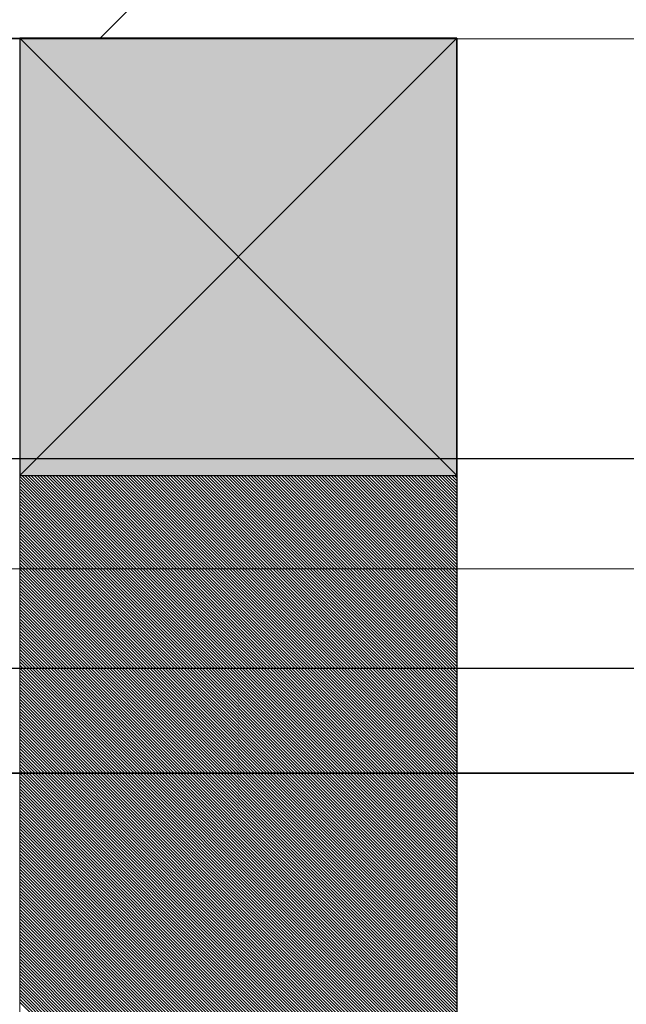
# Model space of a CAD drawing. Header units: millimetres. Extents: x 811 to 573824, y 137 to 100812.
# Tile 83 of 143: x 450400 to 450435, y 70680 to 70736. Entities that reach past the tile are written whole.
import ezdxf

# ---------------------------------------------------------------- set-up
doc = ezdxf.new("R2010")
doc.units = ezdxf.units.MM
doc.header["$LTSCALE"] = 3
doc.header["$MEASUREMENT"] = 0
for name, color, linetype, lineweight in [('KITCHEN EQUIPMENTS', 251, 'Continuous', 0), ('NEW BRICKWORK', 1, 'Continuous', 0), ('S Fur', 44, 'Continuous', 20), ('S-Hatch_8', 7, 'Continuous', 0), ('SA EQUIP', 250, 'Continuous', 25), ('Wall', 7, 'Continuous', 25)]:
    doc.layers.add(name, color=color, linetype=linetype, lineweight=lineweight)

# ---------------------------------------------------------------- blocks, each defined once
blk = doc.blocks.new('xzgredgr')
at = {"layer": 'KITCHEN EQUIPMENTS'}
for p, q in [((450124.926, 70735.189, 0.118), (451024.926, 70735.189, 0.118)), ((450124.926, 70735.189, 0.118), (450524.926, 70735.189, 0.118)), ((450154.925, 70704.886, 0.118), (450974.549, 70704.886, 0.118))]:
    blk.add_line(p, q, dxfattribs=at)
blk = doc.blocks.new('SEATING')
at = {"layer": 'S Fur', "lineweight": 25, "elevation": 0.18}
for points in [[(101975.483, 80587.82), (102875.481, 80587.82), (102875.481, 80569.821), (101975.483, 80569.821)], [(102875.481, 80575.821), (101999.167, 80575.821), (101999.167, 80569.821), (102875.481, 80569.821)]]:
    blk.add_lwpolyline(points, close=True, dxfattribs=at)
blk = doc.blocks.new('BAR BACK DISPLAY SHELVES')
at = {"layer": 'SA EQUIP', "ltscale": 0.5, "true_color": 0xffffff}
h = blk.add_hatch(color=7, dxfattribs=at)
h.dxf.hatch_style = 1
h.paths.add_polyline_path([(68586.058, 78065.555), (68561.058, 78065.555), (68561.058, 78040.555), (68586.058, 78040.555)])
at = {"layer": 'S Fur'}
for p, q in [((68561.058, 77597.904, 0.181), (68561.058, 78040.554, 0.181)), ((68561.058, 78040.554, 0.181), (68586.058, 78040.554, 0.181)), ((68586.058, 78040.554, 0.181), (68586.058, 77597.904, 0.181))]:
    blk.add_line(p, q, dxfattribs=at)
at = {"layer": 'S-Hatch_8', "color": 0, "linetype": 'Continuous'}
for p, q in [((68586.058, 78015.668, 0.181), (68561.171, 78040.554, 0.181)), ((68586.058, 78015.844, 0.181), (68561.348, 78040.554, 0.181)), ((68586.058, 78016.021, 0.181), (68561.525, 78040.554, 0.181)), ((68586.058, 78016.198, 0.181), (68561.701, 78040.554, 0.181)), ((68586.058, 78016.375, 0.181), (68561.878, 78040.554, 0.181)), ((68586.058, 78016.552, 0.181), (68562.055, 78040.554, 0.181)), ((68586.058, 78016.728, 0.181), (68562.232, 78040.554, 0.181)), ((68586.058, 78016.905, 0.181), (68562.408, 78040.554, 0.181)), ((68586.058, 78017.082, 0.181), (68562.585, 78040.554, 0.181)), ((68586.058, 78017.259, 0.181), (68562.762, 78040.554, 0.181)), ((68586.058, 78017.435, 0.181), (68562.939, 78040.554, 0.181)), ((68586.058, 78017.612, 0.181), (68563.116, 78040.554, 0.181)), ((68586.058, 78017.789, 0.181), (68563.292, 78040.554, 0.181)), ((68586.058, 78017.966, 0.181), (68563.469, 78040.554, 0.181)), ((68586.058, 78018.143, 0.181), (68563.646, 78040.554, 0.181)), ((68586.058, 78018.319, 0.181), (68563.823, 78040.554, 0.181)), ((68586.058, 78018.496, 0.181), (68563.999, 78040.554, 0.181)), ((68586.058, 78018.673, 0.181), (68564.176, 78040.554, 0.181)), ((68586.058, 78018.85, 0.181), (68564.353, 78040.554, 0.181)), ((68586.058, 78019.026, 0.181), (68564.53, 78040.554, 0.181)), ((68586.058, 78019.203, 0.181), (68564.707, 78040.554, 0.181)), ((68586.058, 78019.38, 0.181), (68564.883, 78040.554, 0.181)), ((68586.058, 78019.557, 0.181), (68565.06, 78040.554, 0.181)), ((68586.058, 78019.734, 0.181), (68565.237, 78040.554, 0.181)), ((68586.058, 78019.91, 0.181), (68565.414, 78040.554, 0.181)), ((68586.058, 78020.087, 0.181), (68565.59, 78040.554, 0.181)), ((68586.058, 78020.264, 0.181), (68565.767, 78040.554, 0.181)), ((68586.058, 78020.441, 0.181), (68565.944, 78040.554, 0.181)), ((68586.058, 78020.617, 0.181), (68566.121, 78040.554, 0.181)), ((68586.058, 78020.794, 0.181), (68566.298, 78040.554, 0.181)), ((68586.058, 78020.971, 0.181), (68566.474, 78040.554, 0.181)), ((68586.058, 78021.148, 0.181), (68566.651, 78040.554, 0.181)), ((68586.058, 78021.325, 0.181), (68566.828, 78040.554, 0.181)), ((68586.058, 78021.501, 0.181), (68567.005, 78040.554, 0.181)), ((68586.058, 78021.678, 0.181), (68567.181, 78040.554, 0.181)), ((68586.058, 78021.855, 0.181), (68567.358, 78040.554, 0.181)), ((68586.058, 78022.032, 0.181), (68567.535, 78040.554, 0.181)), ((68586.058, 78022.208, 0.181), (68567.712, 78040.554, 0.181)), ((68586.058, 78022.385, 0.181), (68567.888, 78040.554, 0.181)), ((68586.058, 78022.562, 0.181), (68568.065, 78040.554, 0.181)), ((68586.058, 78022.739, 0.181), (68568.242, 78040.554, 0.181)), ((68586.058, 78022.916, 0.181), (68568.419, 78040.554, 0.181)), ((68586.058, 78023.092, 0.181), (68568.596, 78040.554, 0.181)), ((68586.058, 78023.269, 0.181), (68568.772, 78040.554, 0.181)), ((68586.058, 78023.446, 0.181), (68568.949, 78040.554, 0.181)), ((68586.058, 78023.623, 0.181), (68569.126, 78040.554, 0.181)), ((68586.058, 78023.799, 0.181), (68569.303, 78040.554, 0.181)), ((68586.058, 78023.976, 0.181), (68569.479, 78040.554, 0.181)), ((68586.058, 78024.153, 0.181), (68569.656, 78040.554, 0.181)), ((68586.058, 78024.33, 0.181), (68569.833, 78040.554, 0.181)), ((68586.058, 78024.507, 0.181), (68570.01, 78040.554, 0.181)), ((68586.058, 78024.683, 0.181), (68570.187, 78040.554, 0.181)), ((68586.058, 78024.86, 0.181), (68570.363, 78040.554, 0.181)), ((68586.058, 78025.037, 0.181), (68570.54, 78040.554, 0.181)), ((68586.058, 78025.214, 0.181), (68570.717, 78040.554, 0.181)), ((68586.058, 78025.39, 0.181), (68570.894, 78040.554, 0.181)), ((68586.058, 78025.567, 0.181), (68571.07, 78040.554, 0.181)), ((68586.058, 78025.744, 0.181), (68571.247, 78040.554, 0.181)), ((68586.058, 78025.921, 0.181), (68571.424, 78040.554, 0.181)), ((68586.058, 78026.098, 0.181), (68571.601, 78040.554, 0.181)), ((68586.058, 78026.274, 0.181), (68571.778, 78040.554, 0.181)), ((68586.058, 78026.451, 0.181), (68571.954, 78040.554, 0.181)), ((68586.058, 78026.628, 0.181), (68572.131, 78040.554, 0.181)), ((68586.058, 78026.805, 0.181), (68572.308, 78040.554, 0.181)), ((68586.058, 78026.981, 0.181), (68572.485, 78040.554, 0.181)), ((68586.058, 78027.158, 0.181), (68572.661, 78040.554, 0.181)), ((68586.058, 78027.335, 0.181), (68572.838, 78040.554, 0.181)), ((68586.058, 78027.512, 0.181), (68573.015, 78040.554, 0.181)), ((68586.058, 78027.689, 0.181), (68573.192, 78040.554, 0.181)), ((68586.058, 78027.865, 0.181), (68573.369, 78040.554, 0.181)), ((68586.058, 78028.042, 0.181), (68573.545, 78040.554, 0.181)), ((68586.058, 78028.219, 0.181), (68573.722, 78040.554, 0.181)), ((68586.058, 78028.396, 0.181), (68573.899, 78040.554, 0.181)), ((68586.058, 78028.572, 0.181), (68574.076, 78040.554, 0.181)), ((68586.058, 78028.749, 0.181), (68574.252, 78040.554, 0.181)), ((68586.058, 78028.926, 0.181), (68574.429, 78040.554, 0.181)), ((68586.058, 78029.103, 0.181), (68574.606, 78040.554, 0.181)), ((68586.058, 78029.28, 0.181), (68574.783, 78040.554, 0.181)), ((68586.058, 78029.456, 0.181), (68574.96, 78040.554, 0.181)), ((68586.058, 78029.633, 0.181), (68575.136, 78040.554, 0.181)), ((68586.058, 78029.81, 0.181), (68575.313, 78040.554, 0.181)), ((68586.058, 78029.987, 0.181), (68575.49, 78040.554, 0.181)), ((68586.058, 78030.163, 0.181), (68575.667, 78040.554, 0.181)), ((68586.058, 78030.34, 0.181), (68575.843, 78040.554, 0.181)), ((68586.058, 78030.517, 0.181), (68576.02, 78040.554, 0.181)), ((68586.058, 78030.694, 0.181), (68576.197, 78040.554, 0.181)), ((68586.058, 78030.871, 0.181), (68576.374, 78040.554, 0.181)), ((68586.058, 78031.047, 0.181), (68576.551, 78040.554, 0.181)), ((68586.058, 78031.224, 0.181), (68576.727, 78040.554, 0.181)), ((68586.058, 78031.401, 0.181), (68576.904, 78040.554, 0.181)), ((68586.058, 78031.578, 0.181), (68577.081, 78040.554, 0.181)), ((68586.058, 78031.754, 0.181), (68577.258, 78040.554, 0.181)), ((68586.058, 78031.931, 0.181), (68577.434, 78040.554, 0.181)), ((68586.058, 78032.108, 0.181), (68577.611, 78040.554, 0.181)), ((68586.058, 78032.285, 0.181), (68577.788, 78040.554, 0.181)), ((68586.058, 78032.461, 0.181), (68577.965, 78040.554, 0.181)), ((68586.058, 78032.638, 0.181), (68578.142, 78040.554, 0.181)), ((68586.058, 78032.815, 0.181), (68578.318, 78040.554, 0.181)), ((68586.058, 78032.992, 0.181), (68578.495, 78040.554, 0.181)), ((68586.058, 78033.169, 0.181), (68578.672, 78040.554, 0.181)), ((68586.058, 78033.345, 0.181), (68578.849, 78040.554, 0.181)), ((68586.058, 78033.522, 0.181), (68579.025, 78040.554, 0.181)), ((68586.058, 78033.699, 0.181), (68579.202, 78040.554, 0.181)), ((68586.058, 78033.876, 0.181), (68579.379, 78040.554, 0.181)), ((68586.058, 78034.052, 0.181), (68579.556, 78040.554, 0.181)), ((68586.058, 78034.229, 0.181), (68579.733, 78040.554, 0.181)), ((68586.058, 78034.406, 0.181), (68579.909, 78040.554, 0.181)), ((68586.058, 78034.583, 0.181), (68580.086, 78040.554, 0.181)), ((68586.058, 78034.76, 0.181), (68580.263, 78040.554, 0.181)), ((68586.058, 78034.936, 0.181), (68580.44, 78040.554, 0.181)), ((68586.058, 78035.113, 0.181), (68580.616, 78040.554, 0.181)), ((68586.058, 78035.29, 0.181), (68580.793, 78040.554, 0.181)), ((68586.058, 78035.467, 0.181), (68580.97, 78040.554, 0.181)), ((68586.058, 78035.643, 0.181), (68581.147, 78040.554, 0.181)), ((68586.058, 78035.82, 0.181), (68581.324, 78040.554, 0.181)), ((68586.058, 78035.997, 0.181), (68581.5, 78040.554, 0.181)), ((68586.058, 78036.174, 0.181), (68581.677, 78040.554, 0.181)), ((68586.058, 78036.351, 0.181), (68581.854, 78040.554, 0.181)), ((68586.058, 78036.527, 0.181), (68582.031, 78040.554, 0.181)), ((68586.058, 78036.704, 0.181), (68582.207, 78040.554, 0.181)), ((68586.058, 78036.881, 0.181), (68582.384, 78040.554, 0.181)), ((68586.058, 78037.058, 0.181), (68582.561, 78040.554, 0.181)), ((68586.058, 78037.234, 0.181), (68582.738, 78040.554, 0.181)), ((68586.058, 78037.411, 0.181), (68582.915, 78040.554, 0.181)), ((68586.058, 78037.588, 0.181), (68583.091, 78040.554, 0.181)), ((68586.058, 78037.765, 0.181), (68583.268, 78040.554, 0.181)), ((68586.058, 78037.942, 0.181), (68583.445, 78040.554, 0.181)), ((68586.058, 78038.118, 0.181), (68583.622, 78040.554, 0.181)), ((68586.058, 78038.295, 0.181), (68583.798, 78040.554, 0.181)), ((68586.058, 78038.472, 0.181), (68583.975, 78040.554, 0.181)), ((68586.058, 78038.649, 0.181), (68584.152, 78040.554, 0.181)), ((68586.058, 78038.825, 0.181), (68584.329, 78040.554, 0.181)), ((68586.058, 78039.002, 0.181), (68584.506, 78040.554, 0.181)), ((68586.058, 78039.179, 0.181), (68584.682, 78040.554, 0.181)), ((68586.058, 78039.356, 0.181), (68584.859, 78040.554, 0.181)), ((68586.058, 78039.533, 0.181), (68585.036, 78040.554, 0.181)), ((68586.058, 78039.709, 0.181), (68585.213, 78040.554, 0.181)), ((68586.058, 78039.886, 0.181), (68585.389, 78040.554, 0.181)), ((68586.058, 78040.063, 0.181), (68585.566, 78040.554, 0.181)), ((68586.058, 78040.24, 0.181), (68585.743, 78040.554, 0.181)), ((68586.058, 78040.416, 0.181), (68585.92, 78040.554, 0.181)), ((68586.058, 78015.491, 0.181), (68561.058, 78040.491, 0.181)), ((68586.058, 78015.314, 0.181), (68561.058, 78040.314, 0.181)), ((68586.058, 78015.137, 0.181), (68561.058, 78040.137, 0.181)), ((68586.058, 78014.961, 0.181), (68561.058, 78039.96, 0.181)), ((68586.058, 78014.784, 0.181), (68561.058, 78039.783, 0.181)), ((68586.058, 78014.607, 0.181), (68561.058, 78039.607, 0.181)), ((68586.058, 78014.43, 0.181), (68561.058, 78039.43, 0.181)), ((68586.058, 78014.253, 0.181), (68561.058, 78039.253, 0.181)), ((68586.058, 78014.077, 0.181), (68561.058, 78039.076, 0.181)), ((68586.058, 78013.9, 0.181), (68561.058, 78038.9, 0.181)), ((68586.058, 78013.723, 0.181), (68561.058, 78038.723, 0.181)), ((68586.058, 78013.546, 0.181), (68561.058, 78038.546, 0.181)), ((68586.058, 78013.37, 0.181), (68561.058, 78038.369, 0.181)), ((68586.058, 78013.193, 0.181), (68561.058, 78038.192, 0.181)), ((68586.058, 78013.016, 0.181), (68561.058, 78038.016, 0.181)), ((68586.058, 78012.839, 0.181), (68561.058, 78037.839, 0.181)), ((68586.058, 78012.663, 0.181), (68561.058, 78037.662, 0.181)), ((68586.058, 78012.486, 0.181), (68561.058, 78037.485, 0.181)), ((68586.058, 78012.309, 0.181), (68561.058, 78037.309, 0.181)), ((68586.058, 78012.132, 0.181), (68561.058, 78037.132, 0.181)), ((68586.058, 78011.955, 0.181), (68561.058, 78036.955, 0.181)), ((68586.058, 78011.779, 0.181), (68561.058, 78036.778, 0.181)), ((68586.058, 78011.602, 0.181), (68561.058, 78036.602, 0.181)), ((68586.058, 78011.425, 0.181), (68561.058, 78036.425, 0.181)), ((68586.058, 78011.248, 0.181), (68561.058, 78036.248, 0.181)), ((68586.058, 78011.072, 0.181), (68561.058, 78036.071, 0.181)), ((68586.058, 78010.895, 0.181), (68561.058, 78035.894, 0.181)), ((68586.058, 78010.718, 0.181), (68561.058, 78035.718, 0.181)), ((68586.058, 78010.541, 0.181), (68561.058, 78035.541, 0.181)), ((68586.058, 78010.364, 0.181), (68561.058, 78035.364, 0.181)), ((68586.058, 78010.188, 0.181), (68561.058, 78035.187, 0.181)), ((68586.058, 78010.011, 0.181), (68561.058, 78035.011, 0.181)), ((68586.058, 78009.834, 0.181), (68561.058, 78034.834, 0.181)), ((68586.058, 78009.657, 0.181), (68561.058, 78034.657, 0.181)), ((68586.058, 78009.481, 0.181), (68561.058, 78034.48, 0.181)), ((68586.058, 78009.304, 0.181), (68561.058, 78034.303, 0.181)), ((68586.058, 78009.127, 0.181), (68561.058, 78034.127, 0.181)), ((68586.058, 78008.95, 0.181), (68561.058, 78033.95, 0.181)), ((68586.058, 78008.773, 0.181), (68561.058, 78033.773, 0.181)), ((68586.058, 78008.597, 0.181), (68561.058, 78033.596, 0.181)), ((68586.058, 78008.42, 0.181), (68561.058, 78033.42, 0.181)), ((68586.058, 78008.243, 0.181), (68561.058, 78033.243, 0.181)), ((68586.058, 78008.066, 0.181), (68561.058, 78033.066, 0.181)), ((68586.058, 78007.89, 0.181), (68561.058, 78032.889, 0.181)), ((68586.058, 78007.713, 0.181), (68561.058, 78032.712, 0.181)), ((68586.058, 78007.536, 0.181), (68561.058, 78032.536, 0.181)), ((68586.058, 78007.359, 0.181), (68561.058, 78032.359, 0.181)), ((68586.058, 78007.182, 0.181), (68561.058, 78032.182, 0.181)), ((68586.058, 78007.006, 0.181), (68561.058, 78032.005, 0.181)), ((68586.058, 78006.829, 0.181), (68561.058, 78031.829, 0.181)), ((68586.058, 78006.652, 0.181), (68561.058, 78031.652, 0.181)), ((68586.058, 78006.475, 0.181), (68561.058, 78031.475, 0.181)), ((68586.058, 78006.299, 0.181), (68561.058, 78031.298, 0.181)), ((68586.058, 78006.122, 0.181), (68561.058, 78031.121, 0.181)), ((68586.058, 78005.945, 0.181), (68561.058, 78030.945, 0.181)), ((68586.058, 78005.768, 0.181), (68561.058, 78030.768, 0.181)), ((68586.058, 78005.591, 0.181), (68561.058, 78030.591, 0.181)), ((68586.058, 78005.415, 0.181), (68561.058, 78030.414, 0.181)), ((68586.058, 78005.238, 0.181), (68561.058, 78030.238, 0.181)), ((68586.058, 78005.061, 0.181), (68561.058, 78030.061, 0.181)), ((68586.058, 78004.884, 0.181), (68561.058, 78029.884, 0.181)), ((68586.058, 78004.708, 0.181), (68561.058, 78029.707, 0.181)), ((68586.058, 78004.531, 0.181), (68561.058, 78029.53, 0.181)), ((68586.058, 78004.354, 0.181), (68561.058, 78029.354, 0.181)), ((68586.058, 78004.177, 0.181), (68561.058, 78029.177, 0.181)), ((68586.058, 78004, 0.181), (68561.058, 78029, 0.181)), ((68586.058, 78003.824, 0.181), (68561.058, 78028.823, 0.181)), ((68586.058, 78003.647, 0.181), (68561.058, 78028.647, 0.181)), ((68586.058, 78003.47, 0.181), (68561.058, 78028.47, 0.181)), ((68586.058, 78003.293, 0.181), (68561.058, 78028.293, 0.181)), ((68586.058, 78003.117, 0.181), (68561.058, 78028.116, 0.181)), ((68586.058, 78002.94, 0.181), (68561.058, 78027.939, 0.181)), ((68586.058, 78002.763, 0.181), (68561.058, 78027.763, 0.181)), ((68586.058, 78002.586, 0.181), (68561.058, 78027.586, 0.181)), ((68586.058, 78002.409, 0.181), (68561.058, 78027.409, 0.181)), ((68586.058, 78002.233, 0.181), (68561.058, 78027.232, 0.181)), ((68586.058, 78002.056, 0.181), (68561.058, 78027.056, 0.181)), ((68586.058, 78001.879, 0.181), (68561.058, 78026.879, 0.181)), ((68586.058, 78001.702, 0.181), (68561.058, 78026.702, 0.181)), ((68586.058, 78001.526, 0.181), (68561.058, 78026.525, 0.181)), ((68586.058, 78001.349, 0.181), (68561.058, 78026.348, 0.181)), ((68586.058, 78001.172, 0.181), (68561.058, 78026.172, 0.181)), ((68586.058, 78000.995, 0.181), (68561.058, 78025.995, 0.181)), ((68586.058, 78000.818, 0.181), (68561.058, 78025.818, 0.181)), ((68586.058, 78000.642, 0.181), (68561.058, 78025.641, 0.181)), ((68586.058, 78000.465, 0.181), (68561.058, 78025.465, 0.181)), ((68586.058, 78000.288, 0.181), (68561.058, 78025.288, 0.181)), ((68586.058, 78000.111, 0.181), (68561.058, 78025.111, 0.181)), ((68586.058, 77999.935, 0.181), (68561.058, 78024.934, 0.181)), ((68586.058, 77999.758, 0.181), (68561.058, 78024.757, 0.181)), ((68586.058, 77999.581, 0.181), (68561.058, 78024.581, 0.181)), ((68586.058, 77999.404, 0.181), (68561.058, 78024.404, 0.181)), ((68586.058, 77999.227, 0.181), (68561.058, 78024.227, 0.181)), ((68586.058, 77999.051, 0.181), (68561.058, 78024.05, 0.181)), ((68586.058, 77998.874, 0.181), (68561.058, 78023.874, 0.181)), ((68586.058, 77998.697, 0.181), (68561.058, 78023.697, 0.181)), ((68586.058, 77998.52, 0.181), (68561.058, 78023.52, 0.181)), ((68586.058, 77998.344, 0.181), (68561.058, 78023.343, 0.181)), ((68586.058, 77998.167, 0.181), (68561.058, 78023.166, 0.181)), ((68586.058, 77997.99, 0.181), (68561.058, 78022.99, 0.181)), ((68586.058, 77997.813, 0.181), (68561.058, 78022.813, 0.181)), ((68586.058, 77997.636, 0.181), (68561.058, 78022.636, 0.181)), ((68586.058, 77997.46, 0.181), (68561.058, 78022.459, 0.181)), ((68586.058, 77997.283, 0.181), (68561.058, 78022.283, 0.181)), ((68586.058, 77997.106, 0.181), (68561.058, 78022.106, 0.181)), ((68586.058, 77996.929, 0.181), (68561.058, 78021.929, 0.181)), ((68586.058, 77996.753, 0.181), (68561.058, 78021.752, 0.181)), ((68586.058, 77996.576, 0.181), (68561.058, 78021.575, 0.181)), ((68586.058, 77996.399, 0.181), (68561.058, 78021.399, 0.181)), ((68586.058, 77996.222, 0.181), (68561.058, 78021.222, 0.181)), ((68586.058, 77996.045, 0.181), (68561.058, 78021.045, 0.181)), ((68586.058, 77995.869, 0.181), (68561.058, 78020.868, 0.181)), ((68586.058, 77995.692, 0.181), (68561.058, 78020.692, 0.181)), ((68586.058, 77995.515, 0.181), (68561.058, 78020.515, 0.181)), ((68586.058, 77995.338, 0.181), (68561.058, 78020.338, 0.181)), ((68586.058, 77995.162, 0.181), (68561.058, 78020.161, 0.181)), ((68586.058, 77994.985, 0.181), (68561.058, 78019.984, 0.181)), ((68586.058, 77994.808, 0.181), (68561.058, 78019.808, 0.181)), ((68586.058, 77994.631, 0.181), (68561.058, 78019.631, 0.181)), ((68586.058, 77994.455, 0.181), (68561.058, 78019.454, 0.181)), ((68586.058, 77994.278, 0.181), (68561.058, 78019.277, 0.181)), ((68586.058, 77994.101, 0.181), (68561.058, 78019.101, 0.181)), ((68586.058, 77993.924, 0.181), (68561.058, 78018.924, 0.181)), ((68586.058, 77993.747, 0.181), (68561.058, 78018.747, 0.181)), ((68586.058, 77993.571, 0.181), (68561.058, 78018.57, 0.181)), ((68586.058, 77993.394, 0.181), (68561.058, 78018.394, 0.181)), ((68586.058, 77993.217, 0.181), (68561.058, 78018.217, 0.181)), ((68586.058, 77993.04, 0.181), (68561.058, 78018.04, 0.181)), ((68586.058, 77992.864, 0.181), (68561.058, 78017.863, 0.181)), ((68586.058, 77992.687, 0.181), (68561.058, 78017.686, 0.181)), ((68586.058, 77992.51, 0.181), (68561.058, 78017.51, 0.181)), ((68586.058, 77992.333, 0.181), (68561.058, 78017.333, 0.181)), ((68586.058, 77992.156, 0.181), (68561.058, 78017.156, 0.181)), ((68586.058, 77991.98, 0.181), (68561.058, 78016.979, 0.181)), ((68586.058, 77991.803, 0.181), (68561.058, 78016.803, 0.181)), ((68586.058, 77991.626, 0.181), (68561.058, 78016.626, 0.181)), ((68586.058, 77991.449, 0.181), (68561.058, 78016.449, 0.181)), ((68586.058, 77991.273, 0.181), (68561.058, 78016.272, 0.181)), ((68586.058, 77991.096, 0.181), (68561.058, 78016.095, 0.181)), ((68586.058, 77990.919, 0.181), (68561.058, 78015.919, 0.181)), ((68586.058, 77990.742, 0.181), (68561.058, 78015.742, 0.181)), ((68586.058, 77990.565, 0.181), (68561.058, 78015.565, 0.181)), ((68586.058, 77990.389, 0.181), (68561.058, 78015.388, 0.181)), ((68586.058, 77990.212, 0.181), (68561.058, 78015.212, 0.181)), ((68586.058, 77990.035, 0.181), (68561.058, 78015.035, 0.181)), ((68586.058, 77989.858, 0.181), (68561.058, 78014.858, 0.181)), ((68586.058, 77989.682, 0.181), (68561.058, 78014.681, 0.181)), ((68586.058, 77989.505, 0.181), (68561.058, 78014.504, 0.181)), ((68586.058, 77989.328, 0.181), (68561.058, 78014.328, 0.181)), ((68586.058, 77989.151, 0.181), (68561.058, 78014.151, 0.181)), ((68586.058, 77988.974, 0.181), (68561.058, 78013.974, 0.181)), ((68586.058, 77988.798, 0.181), (68561.058, 78013.797, 0.181)), ((68586.058, 77988.621, 0.181), (68561.058, 78013.621, 0.181)), ((68586.058, 77988.444, 0.181), (68561.058, 78013.444, 0.181)), ((68586.058, 77988.267, 0.181), (68561.058, 78013.267, 0.181)), ((68586.058, 77988.091, 0.181), (68561.058, 78013.09, 0.181)), ((68586.058, 77987.914, 0.181), (68561.058, 78012.913, 0.181)), ((68586.058, 77987.737, 0.181), (68561.058, 78012.737, 0.181)), ((68586.058, 77987.56, 0.181), (68561.058, 78012.56, 0.181)), ((68586.058, 77987.383, 0.181), (68561.058, 78012.383, 0.181)), ((68586.058, 77987.207, 0.181), (68561.058, 78012.206, 0.181)), ((68586.058, 77987.03, 0.181), (68561.058, 78012.03, 0.181)), ((68586.058, 77986.853, 0.181), (68561.058, 78011.853, 0.181)), ((68586.058, 77986.676, 0.181), (68561.058, 78011.676, 0.181)), ((68586.058, 77986.5, 0.181), (68561.058, 78011.499, 0.181)), ((68586.058, 77986.323, 0.181), (68561.058, 78011.322, 0.181)), ((68586.058, 77986.146, 0.181), (68561.058, 78011.146, 0.181)), ((68586.058, 77985.969, 0.181), (68561.058, 78010.969, 0.181)), ((68586.058, 77985.792, 0.181), (68561.058, 78010.792, 0.181)), ((68586.058, 77985.616, 0.181), (68561.058, 78010.615, 0.181)), ((68586.058, 77985.439, 0.181), (68561.058, 78010.439, 0.181))]:
    blk.add_line(p, q, dxfattribs=at)
at = {"layer": 'SA EQUIP', "ltscale": 0.5, "elevation": 0.181}
blk.add_lwpolyline([(68586.058, 78065.555), (68561.058, 78065.555), (68561.058, 78040.555), (68586.058, 78040.555)], close=True, dxfattribs=at)
for points in [[(68586.058, 78040.555), (68561.058, 78065.555)], [(68586.058, 78065.555), (68561.058, 78040.555)]]:
    blk.add_lwpolyline(points, dxfattribs=at)
at = {"layer": 'Wall'}
for p, q in [((68286.098, 78065.555, 0.181), (68586.058, 78065.555, 0.181)), ((68586.058, 78065.555, 0.181), (68586.058, 77572.904, 0.181))]:
    blk.add_line(p, q, dxfattribs=at)

msp = doc.modelspace()

# ---------------------------------------------------------------- hatches: boundary and pattern name
at = {"layer": 'NEW BRICKWORK'}
h = msp.add_hatch(dxfattribs=at)
h.set_pattern_fill('ANSI32', color=256, scale=300)
h.set_pattern_definition([(45, (6227957.61, 2343389.85), (-79.5495129, 79.5495129), []), (45, (6228010.64, 2343389.85), (-79.5495129, 79.5495129), [])])
h.paths.add_polyline_path([(454988.764, 74895.53), (455774.764, 74895.53), (455774.764, 75695.53), (455924.764, 75695.53), (455924.764, 74895.53), (460965.58, 74895.53), (460965.58, 76695.53), (460355.58, 76695.53), (460355.58, 76845.53), (460965.58, 76845.53), (460965.58, 80395.766), (459665.58, 80395.766), (459665.58, 77895.53), (458665.58, 77895.53), (458665.58, 76845.53), (459455.58, 76845.53), (459455.58, 76695.53), (458515.58, 76695.53), (458515.58, 76895.53), (458265.58, 76895.53), (458265.58, 77045.53), (458515.58, 77045.53), (458515.58, 77895.53), (456615.58, 77895.53), (456615.58, 77045.53), (456865.58, 77045.53), (456865.58, 76895.53), (456465.58, 76895.53), (456465.58, 77895.53), (454874.764, 77895.53), (454874.764, 78045.53), (459515.58, 78045.53), (459515.58, 80395.766), (450124.926, 80395.766), (450124.926, 76795.53), (450924.926, 76795.53), (450924.926, 76645.53), (450124.926, 76645.53), (450124.925, 70885.189), (451024.926, 70885.189), (451024.924, 70735.189), (450124.926, 70735.189), (450124.925, 63643.312), (458407.816, 63643.312), (458407.816, 63543.312), (449974.926, 63543.312), (449974.926, 80495.766), (461065.58, 80495.766), (461065.58, 70992.748), (460965.58, 70892.748), (460965.58, 74695.53), (454988.764, 74695.53)])
h = msp.add_hatch(dxfattribs=at)
h.set_pattern_fill('ANSI37', color=256, scale=250, angle=180)
h.set_pattern_definition([(225, (6227957.61, 2343389.85), (22.09708691, -22.09708691), []), (315, (6227957.61, 2343389.85), (22.09708691, 22.09708691), [])])
edge = h.paths.add_edge_path()
edge.add_line((452355.037, 70785.067), (452355.037, 66874.886))
edge.add_line((452355.037, 66874.886), (450124.926, 66874.887))
edge.add_line((450124.926, 66874.887), (450124.926, 66774.887))
edge.add_line((450124.926, 66774.887), (452405.037, 66774.887))
edge.add_arc((452405.037, 66824.887), 50, 270, 360)
edge.add_line((452455.037, 66824.887), (452455.037, 66874.887))
edge.add_line((452455.037, 66874.887), (452455.037, 70785.067))
edge.add_line((452455.037, 70785.067), (452355.037, 70785.067))

# ---------------------------------------------------------------- linework, layer by layer
at = {"layer": 'NEW BRICKWORK', "elevation": 0.121}
msp.add_lwpolyline([(451024.926, 70885.189), (451024.924, 70735.189), (450124.926, 70735.189), (450124.925, 63643.312), (458407.816, 63643.312), (458407.816, 63543.312), (449974.926, 63543.312), (449974.926, 80495.766)], dxfattribs=at)

# ---------------------------------------------------------------- block references
at = {"layer": 'KITCHEN EQUIPMENTS'}
msp.add_blockref('xzgredgr', (0, 0), dxfattribs=at)
at = {"layer": 'S Fur'}
msp.add_blockref('SEATING', (348149.758, -9876.632, 0.118), dxfattribs=at)
at = {"layer": 'S Fur', "color": 0}
msp.add_blockref('BAR BACK DISPLAY SHELVES', (381838.828, -7330.33, -0.062), dxfattribs=at)

doc.saveas('drawing.dxf')
